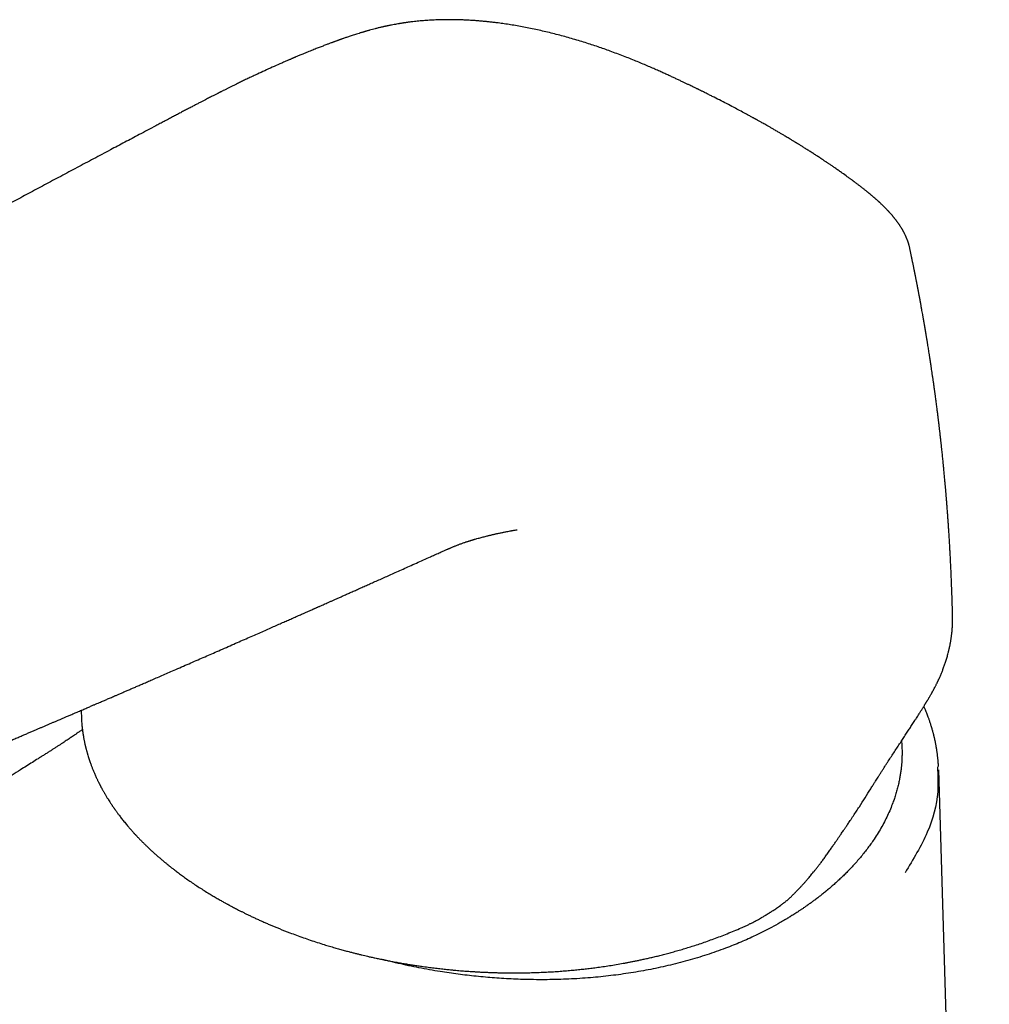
# Model space of a CAD drawing. Header units: millimetres. Extents: x 8 to 692, y 12 to 782.
# Tile 14 of 34: x 549 to 606, y 297 to 354. Entities that reach past the tile are written whole.
import ezdxf

# ---------------------------------------------------------------- set-up
doc = ezdxf.new("R2010")
doc.units = ezdxf.units.MM

msp = doc.modelspace()

# ---------------------------------------------------------------- linework, layer by layer
at = {"color": 7, "linetype": 'Continuous', "lineweight": 30}
for p, q in [((600.919, 340.939), (600.919, 340.94)), ((578.112, 324.614), (578.121, 324.616)), ((603.4, 319.594), (603.4, 319.603)), ((552.832, 313.94), (552.832, 313.933)), ((605.535, 215.198), (602.596, 310.688))]:
    msp.add_line(p, q, dxfattribs=at)
for points, knots in [([(593.006, 347.856), (592.953, 347.887), (592.85, 347.946), (592.703, 348.03), (592.569, 348.106), (592.448, 348.174), (592.342, 348.234), (592.25, 348.286), (592.172, 348.329), (592.109, 348.364), (592.062, 348.39), (592.03, 348.408), (592.01, 348.419), (591.993, 348.429), (591.974, 348.439), (591.95, 348.452), (591.92, 348.469), (591.884, 348.489), (591.841, 348.512), (591.784, 348.544), (591.712, 348.583), (591.627, 348.629), (591.539, 348.677), (591.373, 348.768), (591.126, 348.901), (590.773, 349.088), (590.39, 349.289), (589.977, 349.502), (589.664, 349.662), (589.456, 349.767), (589.354, 349.818), (589.251, 349.869), (589.149, 349.921), (589.048, 349.97), (588.955, 350.017), (588.874, 350.057), (588.806, 350.09), (588.751, 350.117), (588.706, 350.139), (588.672, 350.156), (588.646, 350.169), (588.612, 350.185), (588.562, 350.21), (588.493, 350.243), (588.414, 350.282), (588.319, 350.328), (588.205, 350.383), (588.071, 350.447), (587.923, 350.518), (587.761, 350.596), (587.583, 350.68), (587.395, 350.768), (587.196, 350.861), (586.987, 350.958), (586.763, 351.06), (586.525, 351.168), (586.264, 351.285), (585.979, 351.41), (585.672, 351.542), (585.35, 351.678), (585.015, 351.817), (584.665, 351.958), (584.3, 352.102), (583.92, 352.247), (583.546, 352.385), (583.178, 352.516), (582.82, 352.64), (582.451, 352.763), (582.072, 352.885), (581.682, 353.006), (581.289, 353.121), (580.895, 353.233), (580.5, 353.339), (580.101, 353.44), (579.704, 353.535), (579.306, 353.625), (578.908, 353.709), (578.513, 353.787), (578.127, 353.857), (577.751, 353.919), (577.385, 353.975), (577.067, 354.019), (576.795, 354.053), (576.567, 354.079), (576.343, 354.103), (576.124, 354.124), (575.91, 354.143), (575.703, 354.159), (575.512, 354.172), (575.342, 354.182), (575.194, 354.19), (575.063, 354.196), (574.949, 354.2), (574.851, 354.204), (574.772, 354.206), (574.711, 354.208), (574.666, 354.209), (574.637, 354.21), (574.618, 354.21), (574.603, 354.21), (574.579, 354.211), (574.543, 354.211), (574.477, 354.213), (574.383, 354.214), (574.26, 354.215), (574.129, 354.215), (573.988, 354.214), (573.839, 354.212), (573.613, 354.207), (573.315, 354.197), (573.013, 354.18), (572.774, 354.163), (572.596, 354.149), (572.42, 354.132), (572.248, 354.115), (572.094, 354.098), (571.964, 354.082), (571.859, 354.069), (571.767, 354.056), (571.689, 354.046), (571.633, 354.038), (571.595, 354.032), (571.572, 354.029), (571.551, 354.026), (571.533, 354.023), (571.514, 354.02), (571.487, 354.016), (571.449, 354.01), (571.398, 354.002), (571.34, 353.993), (571.251, 353.978), (571.135, 353.958), (570.991, 353.932), (570.873, 353.91), (570.779, 353.891), (570.713, 353.878), (570.648, 353.865), (570.586, 353.852), (570.534, 353.841), (570.494, 353.832), (570.465, 353.826), (570.442, 353.821), (570.42, 353.816), (570.393, 353.81), (570.353, 353.801), (570.299, 353.789), (570.229, 353.772), (570.15, 353.753), (570.064, 353.733), (569.974, 353.711), (569.862, 353.682), (569.724, 353.646), (569.596, 353.611), (569.501, 353.585), (569.444, 353.569), (569.394, 353.555), (569.355, 353.543), (569.325, 353.535), (569.299, 353.527), (569.268, 353.518), (569.228, 353.506), (569.171, 353.49), (569.103, 353.469), (569.026, 353.446), (568.93, 353.416), (568.815, 353.38), (568.684, 353.339), (568.56, 353.299), (568.444, 353.26), (568.335, 353.224), (568.234, 353.189), (568.142, 353.158), (568.063, 353.131), (567.998, 353.108), (567.945, 353.089), (567.9, 353.073), (567.866, 353.061), (567.842, 353.052), (567.822, 353.045), (567.8, 353.037), (567.769, 353.026), (567.728, 353.012), (567.68, 352.994), (567.628, 352.975), (567.574, 352.955), (567.519, 352.935), (567.463, 352.915), (567.371, 352.881), (567.241, 352.832), (567.06, 352.764), (566.858, 352.687), (566.637, 352.601), (566.438, 352.523), (566.264, 352.453), (566.117, 352.394), (565.97, 352.335), (565.828, 352.277), (565.698, 352.223), (565.579, 352.174), (565.473, 352.13), (565.378, 352.09), (565.304, 352.059), (565.248, 352.035), (565.21, 352.019), (565.181, 352.007), (565.16, 351.998), (565.144, 351.991), (565.12, 351.981), (565.083, 351.965), (565.028, 351.942), (564.967, 351.915), (564.899, 351.887), (564.829, 351.856), (564.75, 351.822), (564.662, 351.784), (564.566, 351.742), (564.464, 351.697), (564.245, 351.601), (563.917, 351.455), (563.483, 351.258), (563.112, 351.087), (562.804, 350.943), (562.556, 350.825), (562.312, 350.709), (562.076, 350.594), (561.865, 350.492), (561.679, 350.4), (561.517, 350.32), (561.363, 350.244), (561.215, 350.17), (561.096, 350.11), (561.006, 350.065), (560.946, 350.035), (560.897, 350.01), (560.858, 349.99), (560.826, 349.974), (560.796, 349.959), (560.768, 349.945), (560.728, 349.924), (560.675, 349.897), (560.605, 349.862), (560.525, 349.821), (560.433, 349.774), (560.33, 349.721), (560.217, 349.663), (560.095, 349.6), (559.957, 349.529), (559.803, 349.448), (559.631, 349.359), (559.448, 349.263), (559.253, 349.161), (559.045, 349.052), (558.826, 348.937), (558.595, 348.815), (558.36, 348.692), (558.124, 348.567), (557.887, 348.442), (557.644, 348.314), (557.398, 348.184), (556.916, 347.929), (556.234, 347.569), (555.355, 347.103), (554.471, 346.634), (553.548, 346.144), (552.587, 345.632), (551.638, 345.126), (550.701, 344.625), (549.776, 344.13), (548.862, 343.641), (547.846, 343.095), (546.726, 342.493), (545.503, 341.834), (544.289, 341.179), (543.008, 340.486), (541.663, 339.756), (540.255, 338.99), (538.86, 338.229), (537.478, 337.474), (536.11, 336.724), (534.901, 336.06), (533.85, 335.481), (532.953, 334.986), (532.062, 334.493), (531.177, 334.003), (530.48, 333.616), (529.962, 333.329), (529.617, 333.137), (529.258, 332.937), (528.884, 332.729), (528.496, 332.513), (528.102, 332.293), (527.701, 332.07), (527.295, 331.843), (526.877, 331.609), (526.445, 331.368), (525.992, 331.114), (525.515, 330.847), (525.016, 330.566), (524.502, 330.278), (523.974, 329.98), (523.431, 329.675), (522.885, 329.367), (522.336, 329.057), (521.785, 328.745), (521.221, 328.426), (520.644, 328.099), (520.055, 327.765), (519.453, 327.422), (518.839, 327.073), (518.212, 326.715), (517.572, 326.35), (516.924, 325.98), (516.267, 325.604), (515.602, 325.223), (514.925, 324.834), (514.47, 324.573), (514.24, 324.441)], [0, 0, 0, 0, 0.002075, 0.003967, 0.005676, 0.007203, 0.008546, 0.009706, 0.010684, 0.011478, 0.01209, 0.012429, 0.012666, 0.01286, 0.013074, 0.013369, 0.013742, 0.014196, 0.014729, 0.015341, 0.016313, 0.017393, 0.018481, 0.019574, 0.023518, 0.027523, 0.03237, 0.037261, 0.042176, 0.043359, 0.044543, 0.045729, 0.046916, 0.048102, 0.049194, 0.050145, 0.050893, 0.051522, 0.052033, 0.052425, 0.052699, 0.052923, 0.053602, 0.054391, 0.055286, 0.056286, 0.057642, 0.059153, 0.060822, 0.062648, 0.064634, 0.066778, 0.068947, 0.07126, 0.073718, 0.07632, 0.079053, 0.082212, 0.085488, 0.08888, 0.092388, 0.096011, 0.099748, 0.103601, 0.107569, 0.111026, 0.114565, 0.118186, 0.121888, 0.125672, 0.129537, 0.133256, 0.137046, 0.140899, 0.144708, 0.148442, 0.15232, 0.156112, 0.159818, 0.163438, 0.166973, 0.170423, 0.172698, 0.174934, 0.177132, 0.179291, 0.181411, 0.183492, 0.18546, 0.187119, 0.188612, 0.189938, 0.191097, 0.19209, 0.192916, 0.193506, 0.193966, 0.194297, 0.194409, 0.194531, 0.194773, 0.195141, 0.195636, 0.196797, 0.198061, 0.199424, 0.200884, 0.202442, 0.204094, 0.208015, 0.211897, 0.213858, 0.215808, 0.217748, 0.219677, 0.221568, 0.222909, 0.224101, 0.225145, 0.22604, 0.226787, 0.227084, 0.227349, 0.227582, 0.227783, 0.227973, 0.228252, 0.228711, 0.22931, 0.230023, 0.23074, 0.232423, 0.234087, 0.235871, 0.236637, 0.237429, 0.238245, 0.239016, 0.239649, 0.240142, 0.24048, 0.240711, 0.240977, 0.241309, 0.241708, 0.242424, 0.243287, 0.244296, 0.24538, 0.246494, 0.247637, 0.249623, 0.251691, 0.252519, 0.253266, 0.253905, 0.254437, 0.254785, 0.255071, 0.255448, 0.255971, 0.256642, 0.257661, 0.258664, 0.259642, 0.261467, 0.2632, 0.264841, 0.26639, 0.267847, 0.269212, 0.270455, 0.271545, 0.272379, 0.273095, 0.273695, 0.274178, 0.274475, 0.274701, 0.274958, 0.27539, 0.275946, 0.276635, 0.277356, 0.278091, 0.278841, 0.279605, 0.280385, 0.282605, 0.284932, 0.287829, 0.290862, 0.294033, 0.296001, 0.298018, 0.300077, 0.302035, 0.303832, 0.305439, 0.306891, 0.308187, 0.309327, 0.309942, 0.310481, 0.310881, 0.311138, 0.311313, 0.311559, 0.312107, 0.31285, 0.313788, 0.314638, 0.315602, 0.31668, 0.317873, 0.31918, 0.320601, 0.322065, 0.328082, 0.333968, 0.339721, 0.34311, 0.346451, 0.349743, 0.352938, 0.355972, 0.358241, 0.360411, 0.362481, 0.36445, 0.36632, 0.367268, 0.368069, 0.368722, 0.369229, 0.36963, 0.370022, 0.370407, 0.370788, 0.371609, 0.372541, 0.373587, 0.374835, 0.376214, 0.377724, 0.379364, 0.381134, 0.383264, 0.385554, 0.388005, 0.390617, 0.393388, 0.396321, 0.399413, 0.402667, 0.405719, 0.4089, 0.412186, 0.415474, 0.418753, 0.43155, 0.442858, 0.454054, 0.467101, 0.479993, 0.492732, 0.505315, 0.517745, 0.53002, 0.542164, 0.558757, 0.575232, 0.591591, 0.607834, 0.627018, 0.646037, 0.66489, 0.683576, 0.702094, 0.720442, 0.732678, 0.744837, 0.756921, 0.768928, 0.78086, 0.785344, 0.790026, 0.794907, 0.799985, 0.805262, 0.810737, 0.81608, 0.8216, 0.827296, 0.833168, 0.839216, 0.845823, 0.852629, 0.859632, 0.866834, 0.874234, 0.881832, 0.889178, 0.8967, 0.904397, 0.912271, 0.920321, 0.928547, 0.936949, 0.945527, 0.954282, 0.963212, 0.972154, 0.981266, 0.990549, 1, 1, 1, 1]), ([(600.921, 340.939), (600.916, 340.961), (600.907, 341.003), (600.893, 341.058), (600.881, 341.104), (600.868, 341.15), (600.855, 341.196), (600.842, 341.239), (600.829, 341.278), (600.817, 341.316), (600.803, 341.355), (600.788, 341.397), (600.771, 341.443), (600.754, 341.487), (600.738, 341.526), (600.724, 341.56), (600.709, 341.596), (600.691, 341.636), (600.67, 341.684), (600.645, 341.736), (600.62, 341.788), (600.596, 341.836), (600.576, 341.874), (600.56, 341.904), (600.547, 341.927), (600.533, 341.953), (600.517, 341.982), (600.498, 342.016), (600.478, 342.05), (600.458, 342.084), (600.437, 342.119), (600.411, 342.161), (600.381, 342.209), (600.348, 342.259), (600.319, 342.304), (600.292, 342.343), (600.269, 342.377), (600.248, 342.407), (600.226, 342.437), (600.203, 342.47), (600.177, 342.505), (600.15, 342.542), (600.124, 342.575), (600.099, 342.609), (600.071, 342.645), (600.04, 342.684), (600.008, 342.724), (599.978, 342.76), (599.951, 342.792), (599.928, 342.82), (599.902, 342.851), (599.87, 342.889), (599.833, 342.931), (599.796, 342.973), (599.765, 343.007), (599.739, 343.035), (599.716, 343.061), (599.69, 343.089), (599.654, 343.128), (599.61, 343.175), (599.561, 343.226), (599.513, 343.274), (599.467, 343.321), (599.417, 343.37), (599.366, 343.421), (599.315, 343.47), (599.266, 343.517), (599.221, 343.559), (599.183, 343.595), (599.149, 343.626), (599.116, 343.656), (599.08, 343.689), (599.043, 343.722), (599.01, 343.752), (598.981, 343.777), (598.957, 343.799), (598.933, 343.82), (598.906, 343.844), (598.873, 343.872), (598.836, 343.904), (598.796, 343.939), (598.757, 343.972), (598.72, 344.004), (598.685, 344.033), (598.649, 344.063), (598.613, 344.092), (598.58, 344.12), (598.55, 344.145), (598.527, 344.164), (598.508, 344.179), (598.492, 344.192), (598.474, 344.207), (598.453, 344.224), (598.429, 344.243), (598.395, 344.27), (598.35, 344.306), (598.294, 344.351), (598.234, 344.398), (598.174, 344.446), (598.113, 344.493), (598.049, 344.542), (597.983, 344.592), (597.915, 344.645), (597.844, 344.698), (597.781, 344.745), (597.73, 344.783), (597.695, 344.809), (597.67, 344.828), (597.651, 344.842), (597.635, 344.854), (597.615, 344.869), (597.585, 344.89), (597.546, 344.919), (597.494, 344.957), (597.433, 345.002), (597.364, 345.052), (597.22, 345.156), (597.067, 345.266), (596.906, 345.379), (596.812, 345.445), (596.718, 345.511), (596.625, 345.576), (596.533, 345.639), (596.447, 345.698), (596.366, 345.754), (596.292, 345.804), (596.225, 345.849), (596.167, 345.889), (596.114, 345.924), (596.064, 345.958), (596.012, 345.993), (595.953, 346.032), (595.884, 346.078), (595.804, 346.131), (595.685, 346.21), (595.533, 346.309), (595.343, 346.432), (595.151, 346.555), (594.957, 346.678), (594.778, 346.791), (594.611, 346.895), (594.492, 346.969), (594.416, 347.016), (594.383, 347.036), (594.356, 347.053), (594.336, 347.065), (594.32, 347.075), (594.304, 347.085), (594.284, 347.097), (594.253, 347.116), (594.211, 347.141), (594.156, 347.175), (594.089, 347.216), (594.01, 347.263), (593.916, 347.32), (593.804, 347.387), (593.675, 347.464), (593.53, 347.55), (593.37, 347.644), (593.194, 347.747), (593.07, 347.819), (593.006, 347.856)], [0, 0, 0, 0, 0.006776, 0.012746, 0.018138, 0.023549, 0.028941, 0.03374, 0.037945, 0.0423, 0.04651, 0.051376, 0.056965, 0.062421, 0.066802, 0.070514, 0.074383, 0.07927, 0.084986, 0.091534, 0.097947, 0.103743, 0.108889, 0.111925, 0.114622, 0.117636, 0.121331, 0.125705, 0.130194, 0.134012, 0.138454, 0.143411, 0.150154, 0.156801, 0.162593, 0.167576, 0.171837, 0.175742, 0.179416, 0.183691, 0.188687, 0.193604, 0.198091, 0.202196, 0.206949, 0.21276, 0.218059, 0.223178, 0.227541, 0.23117, 0.234742, 0.240395, 0.246609, 0.252488, 0.257586, 0.261045, 0.26432, 0.268305, 0.273058, 0.280814, 0.288104, 0.294758, 0.301459, 0.308487, 0.31584, 0.323196, 0.329918, 0.33599, 0.341547, 0.345523, 0.349912, 0.354712, 0.359866, 0.364428, 0.368064, 0.370992, 0.373909, 0.377457, 0.381637, 0.386447, 0.39171, 0.397092, 0.401397, 0.405769, 0.410207, 0.414713, 0.41913, 0.422773, 0.425562, 0.427737, 0.429546, 0.431738, 0.434311, 0.437265, 0.440599, 0.446605, 0.453543, 0.461064, 0.467994, 0.47519, 0.482652, 0.490378, 0.498367, 0.506618, 0.514817, 0.520072, 0.524113, 0.526945, 0.528633, 0.530396, 0.532695, 0.535528, 0.540393, 0.546302, 0.553254, 0.561238, 0.5696, 0.60194, 0.612284, 0.622559, 0.632762, 0.642892, 0.652895, 0.662165, 0.670528, 0.67868, 0.685734, 0.69171, 0.697136, 0.702336, 0.707367, 0.713489, 0.720703, 0.729007, 0.738402, 0.757469, 0.775644, 0.796115, 0.81532, 0.833283, 0.849313, 0.864253, 0.867963, 0.87119, 0.873794, 0.875775, 0.877134, 0.878418, 0.880313, 0.882969, 0.887161, 0.892447, 0.89883, 0.906307, 0.91488, 0.925689, 0.93785, 0.951362, 0.966226, 0.98244, 1, 1, 1, 1]), ([(603.402, 319.603), (603.402, 319.62), (603.399, 319.745), (603.393, 319.984), (603.384, 320.323), (603.373, 320.679), (603.36, 321.049), (603.347, 321.415), (603.333, 321.765), (603.319, 322.089), (603.305, 322.399), (603.291, 322.694), (603.277, 322.974), (603.263, 323.239), (603.249, 323.49), (603.236, 323.711), (603.225, 323.903), (603.215, 324.07), (603.205, 324.227), (603.196, 324.375), (603.187, 324.515), (603.178, 324.645), (603.17, 324.773), (603.162, 324.897), (603.153, 325.021), (603.144, 325.145), (603.135, 325.278), (603.125, 325.42), (603.114, 325.57), (603.102, 325.728), (603.091, 325.873), (603.081, 325.999), (603.074, 326.097), (603.067, 326.18), (603.062, 326.242), (603.059, 326.286), (603.056, 326.32), (603.053, 326.358), (603.049, 326.404), (603.045, 326.461), (603.039, 326.529), (603.032, 326.608), (603.025, 326.692), (603.018, 326.779), (603.011, 326.865), (602.995, 327.055), (602.976, 327.262), (602.956, 327.487), (602.943, 327.627), (602.93, 327.767), (602.917, 327.906), (602.906, 328.023), (602.898, 328.113), (602.892, 328.172), (602.887, 328.218), (602.884, 328.254), (602.881, 328.286), (602.877, 328.327), (602.872, 328.381), (602.865, 328.449), (602.857, 328.53), (602.846, 328.639), (602.832, 328.772), (602.816, 328.926), (602.8, 329.083), (602.783, 329.24), (602.769, 329.376), (602.757, 329.489), (602.747, 329.577), (602.738, 329.658), (602.73, 329.73), (602.724, 329.786), (602.719, 329.83), (602.715, 329.867), (602.71, 329.91), (602.704, 329.965), (602.696, 330.041), (602.685, 330.132), (602.674, 330.23), (602.663, 330.323), (602.653, 330.408), (602.644, 330.485), (602.636, 330.555), (602.628, 330.625), (602.619, 330.695), (602.611, 330.764), (602.604, 330.825), (602.597, 330.884), (602.589, 330.949), (602.579, 331.029), (602.567, 331.127), (602.553, 331.239), (602.538, 331.36), (602.523, 331.481), (602.508, 331.601), (602.485, 331.779), (602.454, 332.014), (602.424, 332.241), (602.403, 332.4), (602.391, 332.491), (602.379, 332.577), (602.369, 332.651), (602.361, 332.707), (602.356, 332.746), (602.352, 332.775), (602.348, 332.805), (602.343, 332.841), (602.337, 332.884), (602.329, 332.936), (602.321, 332.996), (602.311, 333.07), (602.298, 333.159), (602.283, 333.261), (602.268, 333.366), (602.253, 333.471), (602.235, 333.597), (602.213, 333.746), (602.188, 333.916), (602.168, 334.053), (602.153, 334.153), (602.144, 334.214), (602.136, 334.264), (602.13, 334.305), (602.124, 334.344), (602.117, 334.389), (602.108, 334.449), (602.096, 334.524), (602.083, 334.608), (602.069, 334.696), (602.056, 334.783), (602.039, 334.89), (602.019, 335.015), (601.997, 335.159), (601.977, 335.281), (601.96, 335.385), (601.946, 335.471), (601.933, 335.552), (601.921, 335.625), (601.911, 335.687), (601.902, 335.742), (601.893, 335.797), (601.882, 335.858), (601.87, 335.934), (601.855, 336.025), (601.836, 336.133), (601.817, 336.25), (601.799, 336.354), (601.784, 336.443), (601.772, 336.511), (601.761, 336.575), (601.751, 336.629), (601.744, 336.672), (601.737, 336.711), (601.73, 336.754), (601.72, 336.807), (601.709, 336.872), (601.696, 336.948), (601.677, 337.055), (601.653, 337.188), (601.628, 337.328), (601.607, 337.447), (601.589, 337.546), (601.572, 337.636), (601.56, 337.705), (601.551, 337.755), (601.544, 337.793), (601.536, 337.834), (601.526, 337.888), (601.512, 337.965), (601.495, 338.057), (601.476, 338.156), (601.459, 338.246), (601.444, 338.329), (601.43, 338.402), (601.417, 338.468), (601.407, 338.521), (601.399, 338.563), (601.393, 338.595), (601.388, 338.624), (601.382, 338.655), (601.375, 338.692), (601.366, 338.735), (601.357, 338.785), (601.346, 338.839), (601.335, 338.896), (601.324, 338.953), (601.314, 339.006), (601.301, 339.072), (601.286, 339.149), (601.27, 339.231), (601.256, 339.301), (601.244, 339.362), (601.234, 339.41), (601.227, 339.447), (601.222, 339.475), (601.215, 339.506), (601.208, 339.543), (601.198, 339.593), (601.185, 339.657), (601.17, 339.731), (601.155, 339.809), (601.14, 339.883), (601.124, 339.959), (601.109, 340.036), (601.093, 340.112), (601.079, 340.179), (601.067, 340.238), (601.057, 340.285), (601.05, 340.322), (601.043, 340.354), (601.035, 340.394), (601.025, 340.443), (601.013, 340.5), (601, 340.561), (600.987, 340.622), (600.973, 340.693), (600.956, 340.772), (600.938, 340.858), (600.926, 340.913), (600.921, 340.939)], [0, 0, 0, 0, 0.002258, 0.016593, 0.031644, 0.04741, 0.063891, 0.081085, 0.096191, 0.110651, 0.124465, 0.137632, 0.150154, 0.16203, 0.173261, 0.183847, 0.191712, 0.19918, 0.20625, 0.212923, 0.219199, 0.225077, 0.23062, 0.236541, 0.241796, 0.247439, 0.253469, 0.259887, 0.266691, 0.273883, 0.281346, 0.286519, 0.290996, 0.294778, 0.297865, 0.299449, 0.300815, 0.302486, 0.304589, 0.307125, 0.310287, 0.313936, 0.317898, 0.321847, 0.325778, 0.32969, 0.347876, 0.354296, 0.36072, 0.367147, 0.373578, 0.379983, 0.38331, 0.386026, 0.388132, 0.389628, 0.390935, 0.392659, 0.395233, 0.398395, 0.402144, 0.406479, 0.413479, 0.420639, 0.427874, 0.435184, 0.44257, 0.446739, 0.450928, 0.454798, 0.45812, 0.460894, 0.462689, 0.464186, 0.466085, 0.468645, 0.471867, 0.476726, 0.481386, 0.485695, 0.489655, 0.493265, 0.496525, 0.49945, 0.503137, 0.506376, 0.509167, 0.511629, 0.514637, 0.518368, 0.522821, 0.528458, 0.534189, 0.539881, 0.545532, 0.551143, 0.56502, 0.578871, 0.583229, 0.587589, 0.591848, 0.595406, 0.598166, 0.599791, 0.600955, 0.60229, 0.604, 0.606083, 0.608541, 0.611374, 0.61458, 0.619142, 0.624145, 0.629152, 0.634132, 0.639088, 0.647291, 0.655424, 0.663469, 0.666879, 0.669793, 0.672212, 0.674136, 0.675644, 0.677825, 0.680707, 0.684289, 0.688534, 0.692854, 0.697054, 0.701133, 0.708296, 0.715109, 0.72193, 0.726055, 0.730204, 0.73426, 0.737806, 0.740804, 0.743256, 0.745851, 0.748808, 0.752125, 0.756868, 0.76212, 0.767805, 0.773922, 0.777299, 0.78079, 0.783986, 0.78662, 0.788691, 0.790241, 0.792322, 0.794949, 0.798121, 0.801838, 0.805981, 0.813886, 0.821343, 0.826535, 0.831485, 0.835948, 0.839693, 0.84168, 0.843382, 0.845202, 0.84784, 0.851308, 0.856539, 0.861444, 0.865924, 0.869981, 0.873613, 0.876847, 0.879751, 0.881472, 0.883054, 0.884495, 0.885819, 0.887563, 0.88996, 0.892301, 0.895045, 0.89799, 0.900786, 0.903425, 0.905908, 0.910703, 0.914781, 0.918164, 0.921158, 0.923864, 0.925335, 0.926704, 0.928052, 0.929903, 0.932351, 0.935396, 0.939532, 0.943468, 0.947127, 0.950508, 0.954859, 0.958645, 0.961975, 0.964936, 0.967527, 0.96896, 0.970456, 0.972436, 0.974913, 0.977884, 0.981021, 0.984088, 0.987084, 0.991648, 0.996038, 1, 1, 1, 1]), ([(573.327, 323.15), (573.375, 323.172), (573.467, 323.213), (573.597, 323.272), (573.714, 323.324), (573.818, 323.37), (573.908, 323.411), (573.985, 323.445), (574.049, 323.473), (574.101, 323.495), (574.145, 323.514), (574.18, 323.529), (574.209, 323.542), (574.239, 323.555), (574.288, 323.576), (574.355, 323.604), (574.43, 323.635), (574.499, 323.663), (574.568, 323.691), (574.64, 323.719), (574.714, 323.747), (574.791, 323.776), (574.874, 323.806), (574.961, 323.837), (575.043, 323.866), (575.122, 323.893), (575.197, 323.917), (575.264, 323.939), (575.324, 323.958), (575.373, 323.973), (575.42, 323.988), (575.467, 324.003), (575.512, 324.016), (575.551, 324.028), (575.578, 324.036), (575.602, 324.043), (575.627, 324.05), (575.658, 324.06), (575.716, 324.077), (575.805, 324.102), (575.924, 324.135), (576.042, 324.167), (576.156, 324.197), (576.273, 324.228), (576.379, 324.254), (576.465, 324.276), (576.534, 324.293), (576.601, 324.308), (576.664, 324.323), (576.728, 324.338), (576.795, 324.354), (576.869, 324.371), (576.957, 324.39), (577.055, 324.412), (577.157, 324.434), (577.249, 324.453), (577.337, 324.471), (577.428, 324.489), (577.537, 324.511), (577.657, 324.534), (577.769, 324.555), (577.86, 324.571), (577.935, 324.585), (578.024, 324.6), (578.088, 324.611), (578.123, 324.617)], [0, 0, 0, 0, 0.030643, 0.058391, 0.08323, 0.105159, 0.12418, 0.140301, 0.153533, 0.164267, 0.17344, 0.181383, 0.186764, 0.192488, 0.201212, 0.220226, 0.237206, 0.253212, 0.267758, 0.28519, 0.30344, 0.319502, 0.34023, 0.358694, 0.379678, 0.39607, 0.412269, 0.429454, 0.440114, 0.451758, 0.461504, 0.470958, 0.482654, 0.49023, 0.496013, 0.500126, 0.505053, 0.511778, 0.519844, 0.541953, 0.568241, 0.593972, 0.615083, 0.638174, 0.663436, 0.678633, 0.692046, 0.704842, 0.717994, 0.729345, 0.742666, 0.757822, 0.772868, 0.794264, 0.814193, 0.832362, 0.848171, 0.865412, 0.884749, 0.910805, 0.93604, 0.947379, 0.961819, 0.979363, 1, 1, 1, 1]), ([(537.364, 307.621), (537.503, 307.679), (537.848, 307.821), (538.396, 308.047), (539.001, 308.298), (539.592, 308.543), (540.165, 308.781), (540.72, 309.012), (541.257, 309.236), (541.781, 309.455), (542.294, 309.669), (542.796, 309.879), (543.286, 310.085), (543.762, 310.285), (544.224, 310.479), (544.671, 310.667), (545.104, 310.849), (545.514, 311.022), (545.902, 311.186), (546.268, 311.341), (546.622, 311.49), (546.963, 311.634), (547.289, 311.773), (547.601, 311.905), (547.898, 312.031), (548.183, 312.152), (548.458, 312.269), (548.722, 312.381), (548.975, 312.489), (549.216, 312.591), (549.443, 312.688), (549.658, 312.779), (549.86, 312.865), (550.049, 312.946), (550.227, 313.022), (550.397, 313.094), (550.564, 313.166), (550.733, 313.238), (550.903, 313.31), (551.074, 313.384), (551.348, 313.501), (551.729, 313.664), (552.137, 313.839), (552.47, 313.982), (552.723, 314.09), (552.97, 314.196), (553.204, 314.297), (553.409, 314.385), (553.585, 314.461), (553.736, 314.526), (553.876, 314.586), (554.005, 314.642), (554.118, 314.69), (554.217, 314.733), (554.311, 314.773), (554.411, 314.816), (554.521, 314.864), (554.64, 314.915), (554.778, 314.975), (554.935, 315.042), (555.112, 315.119), (555.303, 315.201), (555.501, 315.287), (555.706, 315.375), (555.916, 315.466), (556.137, 315.562), (556.369, 315.662), (556.613, 315.768), (556.884, 315.885), (557.183, 316.015), (557.513, 316.159), (557.859, 316.309), (558.241, 316.475), (558.651, 316.654), (559.081, 316.841), (559.5, 317.024), (559.908, 317.202), (560.306, 317.375), (560.716, 317.555), (561.139, 317.74), (561.573, 317.93), (561.99, 318.113), (562.392, 318.29), (562.776, 318.459), (563.143, 318.62), (563.491, 318.773), (563.825, 318.92), (564.14, 319.059), (564.437, 319.19), (564.718, 319.314), (564.986, 319.433), (565.243, 319.546), (565.489, 319.655), (565.698, 319.747), (565.873, 319.825), (566.015, 319.888), (566.15, 319.947), (566.258, 319.995), (566.34, 320.031), (566.398, 320.057), (566.454, 320.082), (566.507, 320.106), (566.56, 320.129), (566.618, 320.155), (566.688, 320.186), (566.772, 320.223), (566.87, 320.266), (566.98, 320.315), (567.104, 320.37), (567.241, 320.431), (567.391, 320.497), (567.553, 320.57), (567.729, 320.648), (567.918, 320.732), (568.12, 320.822), (568.336, 320.918), (568.564, 321.019), (568.803, 321.126), (569.054, 321.237), (569.315, 321.354), (569.589, 321.476), (569.876, 321.604), (570.174, 321.737), (570.486, 321.876), (570.81, 322.021), (571.152, 322.174), (571.512, 322.336), (571.892, 322.506), (572.285, 322.682), (572.691, 322.865), (573.041, 323.021), (573.254, 323.117), (573.328, 323.15)], [0, 0, 0, 0, 0.011477, 0.028561, 0.045246, 0.061533, 0.07742, 0.092636, 0.107468, 0.121916, 0.135981, 0.149937, 0.163493, 0.176651, 0.189409, 0.201768, 0.213729, 0.22529, 0.23578, 0.245919, 0.255706, 0.265142, 0.274226, 0.282806, 0.291046, 0.298947, 0.306509, 0.313876, 0.32089, 0.32755, 0.333858, 0.339812, 0.345413, 0.350661, 0.355556, 0.36018, 0.364817, 0.36949, 0.374199, 0.378944, 0.383725, 0.397058, 0.410662, 0.417693, 0.424794, 0.431732, 0.438234, 0.444301, 0.448763, 0.452955, 0.456853, 0.460444, 0.463729, 0.466232, 0.468748, 0.471531, 0.474581, 0.477897, 0.481481, 0.486047, 0.490984, 0.496291, 0.50197, 0.507498, 0.513338, 0.519488, 0.52595, 0.532724, 0.539808, 0.548558, 0.557739, 0.567353, 0.5774, 0.589657, 0.601638, 0.613316, 0.624691, 0.635764, 0.646534, 0.659057, 0.671145, 0.682797, 0.694013, 0.704793, 0.714956, 0.724699, 0.734021, 0.742922, 0.751107, 0.75893, 0.766433, 0.773615, 0.780478, 0.78702, 0.791162, 0.795165, 0.798962, 0.802471, 0.804193, 0.805836, 0.8074, 0.808884, 0.810289, 0.811779, 0.813776, 0.81614, 0.818869, 0.821963, 0.825424, 0.829251, 0.833443, 0.838002, 0.842926, 0.848216, 0.853872, 0.859894, 0.866281, 0.873035, 0.880008, 0.887333, 0.895009, 0.903037, 0.911416, 0.920146, 0.929227, 0.93866, 0.948919, 0.959564, 0.970594, 0.98201, 0.993812, 1, 1, 1, 1]), ([(602.172, 315.101), (602.193, 315.138), (602.234, 315.209), (602.29, 315.312), (602.341, 315.406), (602.386, 315.491), (602.425, 315.568), (602.458, 315.634), (602.487, 315.692), (602.511, 315.741), (602.53, 315.782), (602.546, 315.814), (602.559, 315.842), (602.572, 315.869), (602.586, 315.9), (602.601, 315.932), (602.618, 315.968), (602.643, 316.024), (602.676, 316.099), (602.716, 316.192), (602.755, 316.286), (602.793, 316.378), (602.828, 316.468), (602.865, 316.565), (602.903, 316.668), (602.941, 316.775), (602.977, 316.879), (603.012, 316.986), (603.047, 317.098), (603.082, 317.215), (603.116, 317.337), (603.147, 317.451), (603.172, 317.553), (603.193, 317.638), (603.21, 317.715), (603.225, 317.783), (603.24, 317.85), (603.254, 317.922), (603.27, 318.004), (603.286, 318.092), (603.301, 318.181), (603.315, 318.268), (603.328, 318.352), (603.339, 318.434), (603.349, 318.513), (603.357, 318.586), (603.364, 318.647), (603.369, 318.695), (603.373, 318.735), (603.376, 318.778), (603.38, 318.827), (603.385, 318.884), (603.389, 318.948), (603.393, 319.017), (603.397, 319.087), (603.4, 319.173), (603.403, 319.272), (603.404, 319.382), (603.404, 319.484), (603.403, 319.559), (603.402, 319.594)], [0, 0, 0, 0, 0.0258183, 0.0495741, 0.071263, 0.0908813, 0.1084258, 0.123636, 0.1368414, 0.1480405, 0.157232, 0.1645406, 0.170254, 0.1764123, 0.1832359, 0.1907249, 0.1988795, 0.2077, 0.2282146, 0.249882, 0.2710861, 0.2918261, 0.3121012, 0.3318804, 0.3571816, 0.3810328, 0.4036903, 0.4272369, 0.4521281, 0.4782721, 0.5053894, 0.5334595, 0.5539049, 0.572831, 0.589663, 0.6044011, 0.6180278, 0.6337248, 0.6517347, 0.6720563, 0.6915103, 0.7104903, 0.7289483, 0.7468846, 0.7642992, 0.7805433, 0.7945529, 0.8039638, 0.8121132, 0.8212286, 0.8321477, 0.8448696, 0.8591182, 0.8749771, 0.890824, 0.9061688, 0.9323331, 0.9569082, 0.9795871, 1, 1, 1, 1]), ([(598.649, 309.579), (598.672, 309.617), (598.716, 309.687), (598.776, 309.783), (598.828, 309.867), (598.877, 309.945), (598.935, 310.036), (599.002, 310.143), (599.08, 310.266), (599.166, 310.401), (599.26, 310.549), (599.361, 310.706), (599.465, 310.867), (599.568, 311.027), (599.697, 311.225), (599.851, 311.461), (600.029, 311.732), (600.202, 311.997), (600.371, 312.254), (600.536, 312.504), (600.694, 312.745), (600.845, 312.975), (600.967, 313.162), (601.063, 313.311), (601.14, 313.429), (601.22, 313.553), (601.3, 313.678), (601.382, 313.805), (601.463, 313.933), (601.532, 314.043), (601.588, 314.132), (601.63, 314.2), (601.673, 314.268), (601.713, 314.333), (601.75, 314.393), (601.781, 314.444), (601.808, 314.487), (601.83, 314.523), (601.848, 314.553), (601.862, 314.577), (601.872, 314.592), (601.879, 314.604), (601.887, 314.617), (601.899, 314.637), (601.917, 314.667), (601.939, 314.704), (601.966, 314.749), (601.998, 314.803), (602.036, 314.866), (602.077, 314.938), (602.124, 315.017), (602.155, 315.072), (602.172, 315.101)], [0, 0, 0, 0, 0.017831, 0.032974, 0.045471, 0.057572, 0.070548, 0.088866, 0.108685, 0.130007, 0.154519, 0.18073, 0.207451, 0.234043, 0.260507, 0.307444, 0.353968, 0.400077, 0.445764, 0.490055, 0.534778, 0.577184, 0.617273, 0.639812, 0.66176, 0.685301, 0.711012, 0.734532, 0.75962, 0.786281, 0.799396, 0.812862, 0.82668, 0.840311, 0.8525, 0.862665, 0.871489, 0.87897, 0.885108, 0.889902, 0.893356, 0.894832, 0.896998, 0.901542, 0.907641, 0.915294, 0.924505, 0.936047, 0.949364, 0.96446, 0.981337, 1, 1, 1, 1]), ([(602.585, 310.876), (602.584, 310.901), (602.581, 310.95), (602.577, 311.02), (602.572, 311.081), (602.569, 311.131), (602.565, 311.179), (602.56, 311.234), (602.554, 311.302), (602.546, 311.377), (602.536, 311.463), (602.526, 311.553), (602.514, 311.644), (602.503, 311.724), (602.493, 311.794), (602.484, 311.851), (602.476, 311.898), (602.47, 311.935), (602.464, 311.97), (602.458, 312.006), (602.45, 312.05), (602.441, 312.103), (602.429, 312.166), (602.416, 312.234), (602.402, 312.305), (602.387, 312.376), (602.372, 312.445), (602.358, 312.506), (602.346, 312.558), (602.336, 312.599), (602.328, 312.635), (602.319, 312.67), (602.31, 312.707), (602.3, 312.748), (602.287, 312.798), (602.27, 312.861), (602.25, 312.937), (602.225, 313.025), (602.197, 313.124), (602.165, 313.228), (602.134, 313.327), (602.105, 313.417), (602.077, 313.499), (602.05, 313.578), (602.023, 313.657), (601.99, 313.749), (601.95, 313.856), (601.902, 313.98), (601.85, 314.108), (601.802, 314.223), (601.764, 314.312), (601.745, 314.356), (601.737, 314.373)], [0, 0, 0, 0, 0.020469, 0.0404653, 0.0574038, 0.0712887, 0.0823899, 0.0988118, 0.1181721, 0.1403829, 0.1624799, 0.1913299, 0.2169849, 0.2394464, 0.2590759, 0.2767456, 0.288191, 0.2986568, 0.3081433, 0.3177529, 0.3300643, 0.3451831, 0.3629854, 0.38328, 0.4034918, 0.4236205, 0.4436664, 0.4622062, 0.4763987, 0.4880564, 0.4974062, 0.5070302, 0.5176575, 0.5292879, 0.5419209, 0.5609587, 0.5827985, 0.6078397, 0.6360802, 0.6679165, 0.6973819, 0.7224185, 0.7456045, 0.7684639, 0.7910155, 0.8133818, 0.8485534, 0.8844096, 0.9219188, 0.9607013, 0.9853572, 1, 1, 1, 1]), ([(552.83, 314.136), (552.83, 314.129), (552.83, 314.098), (552.831, 314.055), (552.831, 314.007), (552.832, 313.974), (552.832, 313.952), (552.832, 313.942)], [0, 0, 0, 0, 0.106781, 0.492577, 0.6629, 0.839417, 1, 1, 1, 1]), ([(552.832, 313.933), (552.833, 313.878), (552.834, 313.817), (552.836, 313.757), (552.837, 313.75)], [0, 0, 0, 0, 0.888522, 1, 1, 1, 1]), ([(552.837, 313.741), (552.839, 313.698), (552.842, 313.605), (552.851, 313.466), (552.86, 313.348), (552.868, 313.258), (552.875, 313.194), (552.881, 313.137), (552.886, 313.087), (552.891, 313.045), (552.895, 313.012), (552.898, 312.987), (552.901, 312.967), (552.904, 312.944), (552.908, 312.915), (552.913, 312.879), (552.919, 312.835), (552.929, 312.77), (552.942, 312.687), (552.958, 312.589), (552.975, 312.496), (552.992, 312.407), (553.009, 312.324), (553.025, 312.248), (553.038, 312.186), (553.049, 312.139), (553.057, 312.102), (553.066, 312.066), (553.075, 312.027), (553.087, 311.979), (553.101, 311.922), (553.117, 311.86), (553.135, 311.793), (553.154, 311.725), (553.173, 311.656), (553.198, 311.568), (553.23, 311.462), (553.269, 311.34), (553.308, 311.223), (553.345, 311.117), (553.378, 311.023), (553.409, 310.939), (553.439, 310.86), (553.47, 310.779), (553.503, 310.696), (553.538, 310.611), (553.574, 310.525), (553.613, 310.434), (553.655, 310.339), (553.694, 310.252), (553.73, 310.174), (553.763, 310.106), (553.795, 310.039), (553.825, 309.977), (553.852, 309.924), (553.874, 309.88), (553.891, 309.847), (553.903, 309.822), (553.914, 309.802), (553.926, 309.778), (553.942, 309.747), (553.963, 309.707), (553.988, 309.661), (554.016, 309.609), (554.047, 309.553), (554.08, 309.491), (554.116, 309.429), (554.151, 309.367), (554.204, 309.275), (554.274, 309.156), (554.361, 309.013), (554.445, 308.881), (554.511, 308.779), (554.561, 308.703), (554.596, 308.651), (554.63, 308.6), (554.664, 308.55), (554.695, 308.505), (554.722, 308.466), (554.744, 308.435), (554.764, 308.406), (554.786, 308.375), (554.814, 308.335), (554.849, 308.287), (554.889, 308.231), (554.936, 308.168), (554.987, 308.099), (555.072, 307.986), (555.192, 307.831), (555.349, 307.635), (555.481, 307.476), (555.584, 307.356), (555.653, 307.275), (555.721, 307.198), (555.785, 307.126), (555.841, 307.064), (555.887, 307.014), (555.923, 306.974), (555.95, 306.944), (555.971, 306.922), (555.988, 306.904), (556.005, 306.885), (556.028, 306.86), (556.061, 306.825), (556.103, 306.781), (556.156, 306.725), (556.218, 306.661), (556.284, 306.593), (556.374, 306.502), (556.484, 306.393), (556.613, 306.267), (556.736, 306.149), (556.856, 306.036), (556.977, 305.925), (557.104, 305.81), (557.24, 305.69), (557.385, 305.564), (557.513, 305.455), (557.618, 305.367), (557.693, 305.305), (557.758, 305.252), (557.81, 305.209), (557.851, 305.176), (557.881, 305.152), (557.908, 305.13), (557.941, 305.104), (557.983, 305.07), (558.038, 305.027), (558.103, 304.976), (558.176, 304.92), (558.299, 304.825), (558.474, 304.693), (558.704, 304.524), (558.948, 304.35), (559.205, 304.171), (559.473, 303.991), (559.748, 303.811), (560.028, 303.634), (560.255, 303.495), (560.426, 303.391), (560.541, 303.323), (560.657, 303.255), (560.773, 303.188), (560.886, 303.123), (560.991, 303.064), (561.086, 303.011), (561.169, 302.965), (561.241, 302.925), (561.3, 302.892), (561.348, 302.867), (561.389, 302.844), (561.431, 302.821), (561.49, 302.79), (561.568, 302.748), (561.667, 302.696), (561.778, 302.638), (561.901, 302.574), (562.036, 302.505), (562.184, 302.431), (562.344, 302.352), (562.517, 302.267), (562.704, 302.178), (562.902, 302.085), (563.107, 301.99), (563.317, 301.896), (563.528, 301.803), (563.863, 301.657), (564.328, 301.464), (564.858, 301.256), (565.324, 301.082), (565.721, 300.939), (566.123, 300.801), (566.527, 300.668), (566.901, 300.55), (567.238, 300.447), (567.534, 300.36), (567.818, 300.279), (568.09, 300.204), (568.335, 300.138), (568.554, 300.081), (568.75, 300.031), (568.937, 299.984), (569.113, 299.941), (569.282, 299.901), (569.461, 299.859), (569.658, 299.814), (569.884, 299.764), (570.129, 299.712), (570.385, 299.659), (570.65, 299.606), (570.924, 299.553), (571.214, 299.5), (571.498, 299.45), (571.773, 299.404), (572.037, 299.361), (572.307, 299.32), (572.614, 299.275), (572.949, 299.229), (573.305, 299.184), (573.642, 299.144), (573.961, 299.109), (574.234, 299.081), (574.465, 299.059), (574.657, 299.042), (574.838, 299.027), (575.01, 299.013), (575.171, 299.001), (575.326, 298.99), (575.501, 298.978), (575.706, 298.966), (575.946, 298.952), (576.202, 298.939), (576.457, 298.928), (576.707, 298.919), (576.952, 298.912), (577.207, 298.906), (577.474, 298.902), (577.752, 298.899), (578.04, 298.899), (578.335, 298.901), (578.684, 298.905), (579.078, 298.915), (579.512, 298.931), (579.927, 298.951), (580.327, 298.974), (580.711, 299.001), (581.078, 299.031), (581.427, 299.062), (581.759, 299.096), (582.08, 299.131), (582.402, 299.169), (582.743, 299.213), (583.106, 299.263), (583.492, 299.321), (583.887, 299.384), (584.213, 299.441), (584.47, 299.488), (584.658, 299.524), (584.853, 299.562), (585.06, 299.603), (585.279, 299.649), (585.512, 299.699), (585.757, 299.754), (586.013, 299.814), (586.282, 299.879), (586.563, 299.949), (586.855, 300.025), (587.156, 300.107), (587.467, 300.194), (587.786, 300.288), (588.115, 300.388), (588.457, 300.497), (588.811, 300.614), (589.177, 300.741), (589.553, 300.876), (589.937, 301.02), (590.33, 301.174), (590.731, 301.338), (590.998, 301.453), (591.134, 301.511)], [0, 0, 0, 0, 0.003909, 0.008418, 0.012653, 0.014763, 0.016773, 0.018559, 0.020104, 0.021408, 0.022471, 0.02319, 0.023743, 0.024402, 0.025287, 0.026397, 0.027731, 0.029291, 0.032392, 0.0354, 0.038311, 0.040998, 0.043597, 0.045989, 0.048004, 0.049324, 0.05041, 0.051407, 0.052633, 0.054131, 0.055881, 0.05788, 0.060005, 0.06214, 0.064287, 0.066445, 0.070318, 0.074228, 0.077958, 0.081292, 0.084231, 0.086796, 0.089239, 0.091716, 0.094561, 0.097113, 0.099881, 0.102785, 0.105823, 0.108993, 0.11114, 0.113344, 0.115594, 0.117635, 0.119362, 0.120773, 0.121841, 0.122613, 0.123156, 0.123879, 0.124905, 0.126206, 0.127782, 0.129421, 0.13128, 0.133347, 0.135432, 0.137468, 0.139455, 0.144536, 0.149266, 0.153645, 0.157757, 0.159547, 0.161306, 0.163032, 0.164726, 0.166307, 0.167614, 0.168675, 0.16953, 0.170501, 0.171893, 0.173543, 0.17545, 0.177614, 0.180036, 0.182601, 0.189264, 0.196122, 0.203175, 0.205999, 0.208854, 0.211711, 0.214288, 0.216514, 0.218388, 0.219714, 0.220782, 0.221592, 0.222144, 0.222741, 0.223638, 0.224835, 0.226499, 0.228527, 0.230918, 0.233482, 0.235981, 0.240928, 0.2456, 0.249995, 0.254118, 0.258289, 0.262637, 0.267233, 0.272077, 0.277169, 0.279928, 0.282358, 0.28446, 0.286232, 0.287394, 0.288353, 0.289132, 0.289982, 0.291435, 0.29317, 0.295188, 0.297487, 0.300012, 0.306653, 0.31359, 0.320823, 0.32835, 0.336114, 0.343893, 0.351664, 0.359425, 0.362521, 0.365614, 0.368707, 0.371797, 0.37486, 0.377656, 0.380127, 0.382272, 0.384171, 0.385713, 0.386898, 0.387835, 0.388912, 0.390163, 0.392389, 0.394911, 0.397726, 0.400833, 0.404232, 0.407923, 0.411906, 0.416181, 0.420749, 0.425609, 0.430631, 0.43565, 0.440665, 0.445677, 0.459441, 0.473177, 0.482061, 0.490932, 0.49979, 0.508634, 0.51742, 0.524038, 0.530352, 0.536365, 0.542074, 0.547481, 0.551756, 0.555822, 0.559677, 0.563322, 0.566758, 0.570078, 0.574297, 0.578893, 0.583863, 0.58921, 0.594385, 0.59987, 0.605664, 0.611768, 0.616782, 0.621988, 0.627382, 0.632732, 0.640046, 0.646972, 0.653512, 0.659665, 0.66543, 0.669311, 0.672994, 0.676478, 0.679765, 0.682853, 0.685743, 0.688638, 0.692889, 0.697455, 0.702335, 0.707528, 0.711962, 0.716602, 0.721447, 0.726496, 0.73175, 0.737208, 0.74286, 0.748469, 0.757003, 0.765198, 0.773056, 0.780579, 0.787911, 0.794895, 0.801533, 0.807825, 0.813837, 0.819964, 0.826268, 0.833499, 0.840956, 0.848629, 0.856494, 0.860088, 0.863724, 0.867543, 0.87163, 0.875985, 0.880606, 0.885495, 0.890639, 0.89605, 0.901728, 0.907673, 0.913887, 0.920252, 0.926879, 0.933769, 0.940925, 0.948502, 0.956361, 0.964504, 0.972935, 0.981659, 0.990679, 1, 1, 1, 1]), ([(552.895, 313.017), (552.884, 313.009), (552.83, 312.971), (552.744, 312.911), (552.644, 312.842), (552.564, 312.787), (552.497, 312.74), (552.441, 312.703), (552.4, 312.674), (552.371, 312.655), (552.353, 312.642), (552.337, 312.632), (552.321, 312.621), (552.3, 312.607), (552.276, 312.59), (552.249, 312.572), (552.198, 312.538), (552.119, 312.485), (552.011, 312.413), (551.894, 312.335), (551.77, 312.253), (551.633, 312.164), (551.489, 312.07), (551.338, 311.972), (551.181, 311.871), (551.016, 311.766), (550.847, 311.658), (550.675, 311.548), (550.5, 311.438), (550.271, 311.293), (549.987, 311.114), (549.645, 310.899), (549.255, 310.652), (548.814, 310.372), (548.319, 310.058), (547.811, 309.734), (547.325, 309.423), (546.862, 309.126), (546.424, 308.846), (545.978, 308.559), (545.526, 308.268), (545.029, 307.948), (544.494, 307.604), (543.926, 307.238), (543.378, 306.883), (542.848, 306.541), (542.337, 306.21), (541.839, 305.888), (541.354, 305.574), (540.885, 305.27), (540.432, 304.976), (539.994, 304.693), (539.568, 304.417), (539.153, 304.147), (538.747, 303.884), (538.35, 303.627), (537.962, 303.376), (537.67, 303.186), (537.471, 303.057), (537.362, 302.987), (537.254, 302.917), (537.149, 302.849), (537.05, 302.785), (536.956, 302.724), (536.869, 302.667), (536.79, 302.616), (536.725, 302.574), (536.669, 302.537), (536.614, 302.502), (536.553, 302.462), (536.482, 302.416), (536.4, 302.363), (536.309, 302.304), (536.209, 302.239), (536.102, 302.17), (535.987, 302.095), (535.86, 302.012), (535.72, 301.922), (535.568, 301.823), (535.404, 301.717), (535.227, 301.602), (535.038, 301.479), (534.836, 301.348), (534.624, 301.209), (534.4, 301.064), (534.166, 300.912), (533.919, 300.751), (533.659, 300.582), (533.385, 300.404), (533.098, 300.216), (532.797, 300.021), (532.485, 299.817), (532.162, 299.606), (531.829, 299.389), (531.487, 299.165), (531.132, 298.933), (530.763, 298.691), (530.379, 298.439), (529.981, 298.178), (529.57, 297.908), (529.147, 297.63), (528.732, 297.357), (528.459, 297.177), (528.33, 297.092)], [0, 0, 0, 0, 0.001457, 0.007171, 0.011156, 0.014608, 0.017526, 0.019912, 0.021764, 0.022856, 0.023611, 0.024147, 0.024837, 0.025707, 0.026753, 0.027887, 0.029079, 0.033204, 0.037903, 0.042585, 0.047726, 0.053327, 0.059389, 0.065413, 0.071833, 0.078565, 0.085408, 0.092354, 0.099401, 0.106549, 0.119916, 0.133617, 0.14765, 0.166963, 0.18687, 0.207373, 0.228471, 0.245778, 0.263467, 0.281539, 0.299987, 0.31838, 0.34197, 0.364998, 0.387462, 0.408757, 0.429521, 0.449753, 0.469454, 0.488624, 0.506934, 0.524732, 0.542018, 0.55887, 0.575361, 0.59149, 0.607257, 0.622663, 0.627113, 0.631532, 0.63592, 0.640266, 0.644314, 0.647957, 0.651731, 0.654943, 0.657593, 0.65968, 0.661769, 0.664265, 0.667168, 0.67048, 0.674199, 0.678327, 0.682592, 0.687253, 0.692414, 0.698082, 0.704259, 0.710943, 0.718135, 0.725835, 0.734043, 0.742759, 0.751814, 0.761359, 0.771394, 0.781919, 0.793139, 0.804867, 0.817103, 0.829848, 0.8431, 0.856611, 0.870612, 0.885104, 0.900086, 0.915879, 0.932183, 0.948998, 0.966324, 0.98416, 1, 1, 1, 1]), ([(600.437, 312.354), (600.439, 312.332), (600.452, 312.208), (600.464, 311.978), (600.469, 311.758), (600.468, 311.628), (600.468, 311.592), (600.468, 311.556), (600.467, 311.52), (600.466, 311.484), (600.465, 311.447), (600.463, 311.354), (600.456, 311.211), (600.443, 311.017), (600.424, 310.813), (600.397, 310.593), (600.361, 310.356), (600.316, 310.107), (600.261, 309.847), (600.194, 309.575), (600.117, 309.301), (600.031, 309.033), (599.925, 308.732), (599.794, 308.399), (599.629, 308.028), (599.446, 307.66), (599.246, 307.295), (599.03, 306.934), (598.82, 306.613), (598.622, 306.33), (598.441, 306.084), (598.25, 305.839), (598.05, 305.594), (597.84, 305.35), (597.637, 305.124), (597.441, 304.916), (597.256, 304.727), (597.065, 304.538), (596.87, 304.352), (596.673, 304.17), (596.468, 303.988), (596.294, 303.838), (596.18, 303.742), (596.13, 303.701), (596.104, 303.68), (596.075, 303.655), (596.046, 303.632), (595.992, 303.587), (595.916, 303.525), (595.82, 303.449), (595.735, 303.382), (595.663, 303.325), (595.607, 303.283), (595.567, 303.252), (595.539, 303.231), (595.516, 303.214), (595.499, 303.201), (595.486, 303.191), (595.477, 303.184), (595.467, 303.177), (595.449, 303.163), (595.419, 303.141), (595.378, 303.11), (595.329, 303.073), (595.264, 303.026), (595.183, 302.966), (595.082, 302.894), (594.967, 302.812), (594.856, 302.735), (594.762, 302.67), (594.689, 302.621), (594.624, 302.577), (594.56, 302.534), (594.474, 302.477), (594.369, 302.408), (594.245, 302.328), (594.131, 302.255), (594.041, 302.199), (593.973, 302.157), (593.924, 302.127), (593.875, 302.097), (593.825, 302.067), (593.775, 302.037), (593.726, 302.007), (593.601, 301.933), (593.328, 301.774), (592.916, 301.547), (592.439, 301.299), (591.987, 301.077), (591.545, 300.873), (591.113, 300.684), (590.674, 300.503), (590.201, 300.318), (589.692, 300.132), (589.146, 299.947), (588.592, 299.772), (588.03, 299.609), (587.459, 299.457), (586.886, 299.317), (586.313, 299.189), (585.742, 299.073), (585.167, 298.969), (584.59, 298.875), (584.009, 298.792), (583.424, 298.72), (582.832, 298.657), (582.225, 298.604), (581.603, 298.561), (580.973, 298.529), (580.343, 298.509), (579.715, 298.501), (579.087, 298.503), (578.485, 298.516), (577.911, 298.538), (577.366, 298.566), (576.823, 298.602), (576.284, 298.647), (575.75, 298.698), (575.223, 298.757), (574.701, 298.822), (574.179, 298.895), (573.626, 298.979), (573.042, 299.078), (572.431, 299.192), (571.825, 299.315), (571.224, 299.448), (570.718, 299.568), (570.414, 299.647), (570.307, 299.675)], [0, 0, 0, 0, 0.002493, 0.014169, 0.026135, 0.027487, 0.028846, 0.030211, 0.031583, 0.03296, 0.034343, 0.035733, 0.043484, 0.050561, 0.057785, 0.066575, 0.075573, 0.084777, 0.094866, 0.10519, 0.115749, 0.12628, 0.135963, 0.150364, 0.164754, 0.179131, 0.1935, 0.20786, 0.22221, 0.232167, 0.242194, 0.25229, 0.262454, 0.272685, 0.282984, 0.291122, 0.299301, 0.30752, 0.315779, 0.323809, 0.33172, 0.340329, 0.344205, 0.344874, 0.346011, 0.347121, 0.348203, 0.349259, 0.353262, 0.356819, 0.359928, 0.362589, 0.364805, 0.365964, 0.366949, 0.367761, 0.368399, 0.368864, 0.369156, 0.369343, 0.369929, 0.371091, 0.372546, 0.374296, 0.376339, 0.379364, 0.382862, 0.386835, 0.391281, 0.394175, 0.396428, 0.398615, 0.400738, 0.402795, 0.407153, 0.411187, 0.414899, 0.418287, 0.419856, 0.421425, 0.422993, 0.42456, 0.426127, 0.427694, 0.42926, 0.437864, 0.453188, 0.466827, 0.480427, 0.492538, 0.504619, 0.516675, 0.528706, 0.543004, 0.557281, 0.571545, 0.585805, 0.600071, 0.614355, 0.628226, 0.642026, 0.655767, 0.669463, 0.683131, 0.696785, 0.710441, 0.724348, 0.738861, 0.753283, 0.767632, 0.781928, 0.796187, 0.810429, 0.822889, 0.835281, 0.847617, 0.859907, 0.872161, 0.884171, 0.896166, 0.908155, 0.920265, 0.934653, 0.949018, 0.963373, 0.97773, 0.992103, 1, 1, 1, 1]), ([(602.519, 310.86), (602.546, 310.375), (602.616, 309.104), (602.044, 307.012), (601.115, 305.487), (600.642, 304.711)], [0, 0, 0, 0, 0.232089, 0.609001, 1, 1, 1, 1]), ([(596.243, 305.961), (596.29, 306.028), (596.38, 306.158), (596.51, 306.344), (596.629, 306.517), (596.738, 306.674), (596.837, 306.817), (596.923, 306.944), (596.999, 307.054), (597.063, 307.148), (597.118, 307.23), (597.164, 307.298), (597.21, 307.365), (597.26, 307.44), (597.322, 307.531), (597.392, 307.636), (597.47, 307.753), (597.557, 307.883), (597.734, 308.148), (597.993, 308.543), (598.326, 309.061), (598.542, 309.407), (598.649, 309.579)], [0, 0, 0, 0, 0.056191, 0.108339, 0.15643, 0.200454, 0.240403, 0.276272, 0.306351, 0.332799, 0.355616, 0.374802, 0.390358, 0.41252, 0.438065, 0.467006, 0.49935, 0.535103, 0.574147, 0.716716, 0.858963, 1, 1, 1, 1]), ([(593.777, 303.085), (593.83, 303.133), (593.932, 303.228), (594.078, 303.369), (594.214, 303.502), (594.339, 303.629), (594.453, 303.747), (594.563, 303.864), (594.671, 303.981), (594.78, 304.101), (594.885, 304.219), (594.983, 304.331), (595.073, 304.437), (595.157, 304.537), (595.245, 304.642), (595.339, 304.758), (595.445, 304.889), (595.559, 305.034), (595.68, 305.191), (595.809, 305.36), (595.946, 305.546), (596.092, 305.747), (596.191, 305.888), (596.243, 305.961)], [0, 0, 0, 0, 0.058298, 0.113057, 0.164279, 0.211965, 0.256115, 0.296732, 0.340695, 0.383495, 0.425559, 0.46689, 0.501384, 0.535352, 0.569991, 0.609218, 0.653343, 0.702371, 0.753097, 0.808203, 0.867705, 0.931627, 1, 1, 1, 1]), ([(593.404, 302.813), (593.418, 302.823), (593.447, 302.843), (593.491, 302.875), (593.537, 302.907), (593.582, 302.94), (593.627, 302.974), (593.675, 303.012), (593.724, 303.051), (593.758, 303.08), (593.774, 303.095)], [0, 0, 0, 0, 0.111447, 0.22742, 0.346661, 0.467889, 0.588482, 0.710152, 0.857758, 1, 1, 1, 1]), ([(591.134, 301.511), (591.197, 301.539), (591.319, 301.593), (591.493, 301.674), (591.654, 301.753), (591.802, 301.828), (591.937, 301.898), (592.067, 301.968), (592.19, 302.036), (592.304, 302.101), (592.401, 302.157), (592.482, 302.205), (592.542, 302.241), (592.585, 302.267), (592.616, 302.285), (592.644, 302.302), (592.67, 302.319), (592.696, 302.335), (592.725, 302.352), (592.758, 302.373), (592.801, 302.4), (592.855, 302.434), (592.921, 302.477), (592.998, 302.527), (593.088, 302.586), (593.189, 302.654), (593.297, 302.728), (593.372, 302.779), (593.409, 302.805)], [0, 0, 0, 0, 0.079316, 0.153363, 0.222192, 0.285847, 0.344368, 0.397786, 0.455191, 0.505328, 0.548227, 0.583914, 0.612408, 0.628365, 0.641193, 0.653408, 0.665332, 0.676968, 0.688314, 0.703095, 0.721885, 0.746136, 0.775842, 0.810996, 0.85159, 0.897619, 0.949077, 1, 1, 1, 1])]:
    msp.add_open_spline(points, degree=3, knots=knots, dxfattribs=at)

doc.saveas('drawing.dxf')
